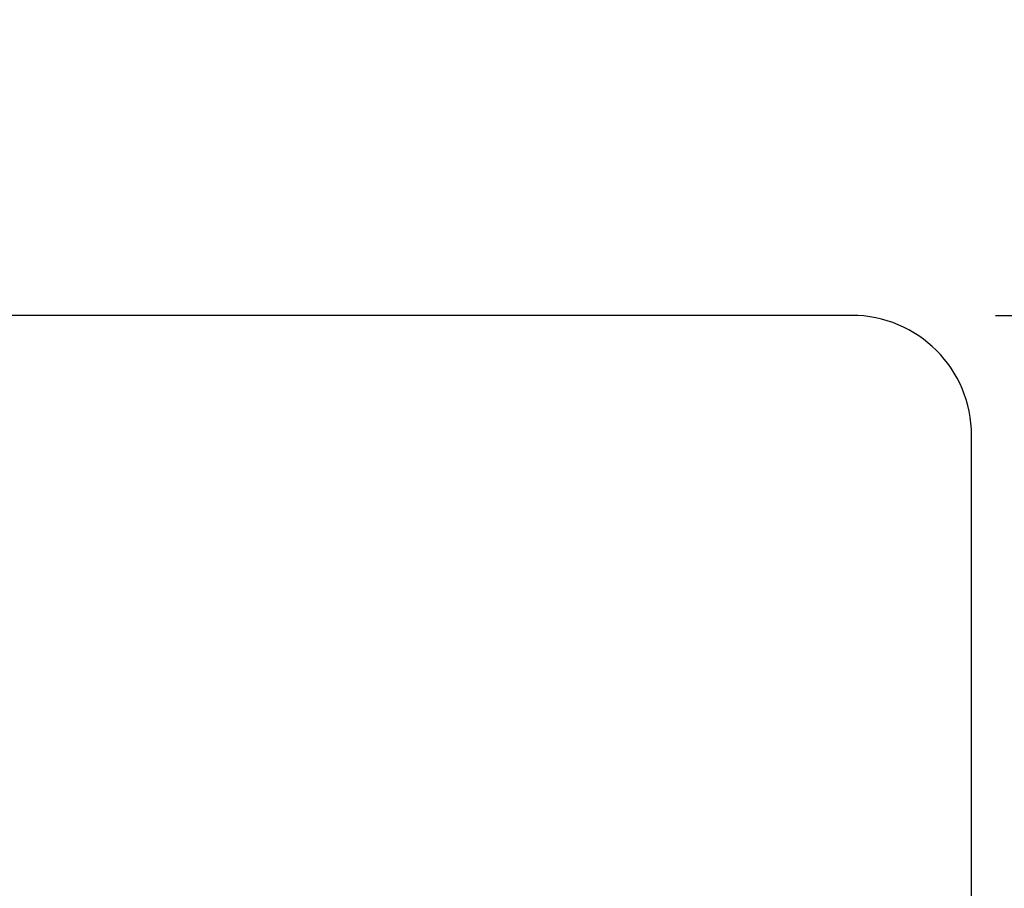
# Model space of a CAD drawing. Extents: x 19 to 174, y 58 to 139.
# Tile 51 of 52: x 156.28 to 164.49, y 102.56 to 109.81. Entities that reach past the tile are written whole.
import ezdxf

# ---------------------------------------------------------------- set-up
doc = ezdxf.new("R2010")
doc.units = 0
doc.header["$LTSCALE"] = 5
doc.header["$MEASUREMENT"] = 0
doc.layers.add('DIM', color=4, linetype='CONTINUOUS')
doc.layers.add('MAIN', color=7, linetype='CONTINUOUS')
doc.styles.add('DIM-7', font='SIMPLEX.shx', dxfattribs={"width": 0.7, "bigfont": 'chineset.shx'})
doc.dimstyles.new('CNS', dxfattribs={"dimtxt": 3.5, "dimasz": 2.5, "dimexe": 1, "dimexo": 1.5, "dimgap": 0.09, "dimtad": 0, "dimdsep": 46, "dimtxsty": 'DIM-7', "dimcen": 0.09, "dimclrd": 1, "dimclre": 1, "dimclrt": 4, "dimadec": 0, "dimazin": 0, "dimtfac": 1, "dimtix": 1, "dimtmove": 2, "dimatfit": 3, "dimfxl": 1, "dimtvp": 0.971429, "dimtolj": 1, "dimarcsym": 0})

# ---------------------------------------------------------------- blocks, each defined once
blk = doc.blocks.new('*D3')
at = {"layer": 'DIM', "color": 7, "linetype": 'Continuous', "lineweight": -2, "transparency": 16777216}
for p, q in [((164.4149, 107.3405), (174.1949, 107.3405)), ((173.3949, 83.3405), (173.3949, 105.3405)), ((164.4149, 81.3405), (174.1949, 81.3405))]:
    blk.add_line(p, q, dxfattribs=at)
at = {"layer": 'DIM', "color": 7, "linetype": 'Continuous', "transparency": 16777216}
for points in [[(173.0615, 105.3405), (173.7282, 105.3405), (173.3949, 107.3405)], [(173.0615, 83.3405), (173.7282, 83.3405), (173.3949, 81.3405)]]:
    blk.add_solid(points, dxfattribs=at)
at = {"layer": 'DIM', "color": 7, "linetype": 'Continuous', "transparency": 16777216, "insert": (170.7949, 94.3405), "char_height": 2.8, "attachment_point": 5, "rotation": 90, "style": 'DIM-7'}
blk.add_mtext('\\A1;%%C26{\\H1.680000;\\S-0.009^ -0.025;}', dxfattribs=at)

msp = doc.modelspace()

# ---------------------------------------------------------------- linework, layer by layer
at = {"layer": 'MAIN', "color": 7, "linetype": 'Continuous'}
for p, q in [((163.2149, 107.3405), (140.4649, 107.3405)), ((164.2149, 82.3405), (164.2149, 106.3405))]:
    msp.add_line(p, q, dxfattribs=at)
msp.add_arc((163.2149, 106.3405), 1, 0, 90, dxfattribs=at)

# ---------------------------------------------------------------- dimensions: what is measured, and where the dimension line sits
at = {"layer": 'DIM', "color": 7, "linetype": 'Continuous'}
dim = msp.add_linear_dim(base=(173.3949, 107.3405), p1=(163.2149, 81.3405), p2=(163.2149, 107.3405), angle=90, text='%%C<>', dimstyle='CNS', override={"dimscale": 0.8, "dimgap": 0.8, "dimtad": 1, "dimclrd": 7, "dimclre": 7, "dimclrt": 7, "dimtol": 1, "dimtp": -0.009, "dimtm": 0.025, "dimtfac": 0.6, "dimtdec": 3, "dimtmove": 1}, dxfattribs=at)
dim.commit()
dim.dimension.update_dxf_attribs({"geometry": '*D3', "text_midpoint": (170.7949, 94.3405)})

doc.saveas('drawing.dxf')
